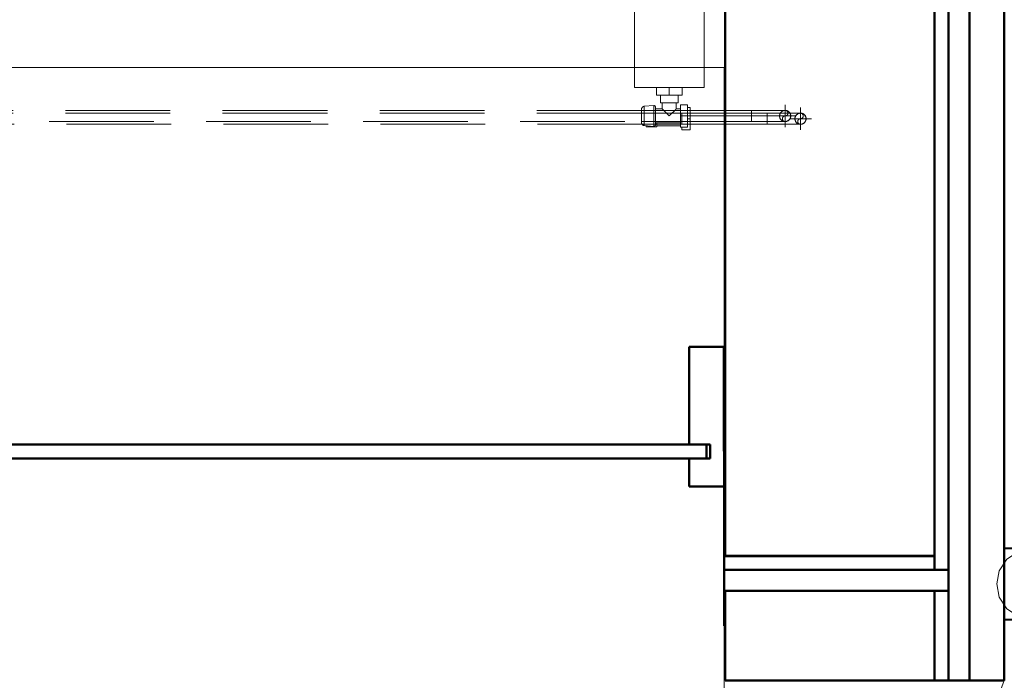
# Model space of a CAD drawing. Header units: millimetres. Extents: x 25873 to 52219, y 4748 to 39565.
# Tile 80 of 133: x 39292 to 40703, y 28638 to 29585. Entities that reach past the tile are written whole.
import ezdxf

# ---------------------------------------------------------------- set-up
doc = ezdxf.new("R2010")
doc.units = ezdxf.units.MM
for name, pattern in [('ADSK_Осевая', [700, 500, -100, 0, -100]), ('ADSK_Скрыто', [300, 150, -150]), ('ADSK_Штриховая_ш3 п1_5', [225, 150, -75])]:
    doc.linetypes.add(name, pattern=pattern)
for name, color, linetype, lineweight in [('A-DETL-____-HDLN', 90, 'ADSK_Скрыто', 9), ('A-DETL-____-MBND', 5, 'ADSK_Штриховая_ш3 п1_5', 20), ('A-GENM-____-MCUT', 13, 'Continuous', 50), ('A-GENM-____-OTLN', 13, 'Continuous', 20), ('A-PART-____-MCUT', 2, 'Continuous', 50), ('A-PART-____-OTLN', 2, 'Continuous', 20), ('A-WALL-____-MCUT', 113, 'Continuous', 50), ('A-WALL-____-OTLN', 113, 'Continuous', 20), ('L-SITE-____-OTLN', 91, 'Continuous', 20), ('M-EQPM-____-OTLN', 50, 'Continuous', 20), ('P-PIPE-____-CNTR', 3, 'ADSK_Осевая', 20), ('P-PIPE-____-OTLN', 3, 'Continuous', 20), ('Q-SPCQ-____-MCUT', 91, 'Continuous', 9), ('Q-SPCQ-____-OTLN', 91, 'Continuous', 20)]:
    doc.layers.add(name, color=color, linetype=linetype, lineweight=lineweight)

# ---------------------------------------------------------------- blocks, each defined once
blk = doc.blocks.new('Family - Site-608699-В_Этаж 01_Отопление')
at = {"layer": 'L-SITE-____-OTLN', "color": 9}
blk.add_line((40476.6, 28021), (40703.2, 28637.6), dxfattribs=at)
blk = doc.blocks.new('Прямая форма - Masonry Block - Structural-608966-В_Этаж 01_Отопление')
at = {"layer": 'A-WALL-____-MCUT', "color": 253}
for p, q in [((4851.8, -100), (3530, -100)), ((4851.8, -400), (4851.8, -100)), ((4901.8, -100), (4901.8, -400)), ((5030, -100), (4901.8, -100)), ((5030, -400), (5030, -100)), ((3530, -400), (4851.8, -400)), ((4901.8, -400), (5030, -400))]:
    blk.add_line(p, q, dxfattribs=at)
blk = doc.blocks.new('Прямая форма - Gypsum Plasterboard - Waterproof-608967-В_Этаж 01_Отопление')
at = {"layer": 'A-WALL-____-MCUT', "color": 253}
for p, q in [((5030, 0), (1000, 0)), ((5030, -50), (5030, 0)), ((1000, -50), (5030, -50))]:
    blk.add_line(p, q, dxfattribs=at)
blk = doc.blocks.new('Прямая форма - Concrete - Structural-608968-В_Этаж 01_Отопление')
at = {"layer": 'A-WALL-____-MCUT', "color": 253}
for p, q in [((4871.8, -80), (1000, -80)), ((4871.8, -100), (4871.8, -80)), ((4901.8, -80), (4901.8, -100)), ((5030, -80), (4901.8, -80)), ((5030, -100), (5030, -80)), ((1000, -100), (4871.8, -100)), ((4901.8, -100), (5030, -100))]:
    blk.add_line(p, q, dxfattribs=at)
blk = doc.blocks.new('Прямая форма - Insulation - Thermal Break-608969-В_Этаж 01_Отопление')
at = {"layer": 'A-WALL-____-MCUT', "color": 253}
for p, q in [((5030, -50), (1000, -50)), ((5030, -80), (5030, -50)), ((1000, -80), (5030, -80))]:
    blk.add_line(p, q, dxfattribs=at)
blk = doc.blocks.new('Прямая форма - SW - 007-608970-В_Этаж 01_Отопление')
for name in ['Прямая форма - Gypsum Plasterboard - Waterproof-608967-В_Этаж 01_Отопление', 'Прямая форма - Insulation - Thermal Break-608969-В_Этаж 01_Отопление', 'Прямая форма - Concrete - Structural-608968-В_Этаж 01_Отопление', 'Прямая форма - Masonry Block - Structural-608966-В_Этаж 01_Отопление']:
    blk.add_blockref(name, (0, 0))
blk = doc.blocks.new('Family - Masonry Block - Structural-608972-В_Этаж 01_Отопление')
at = {"layer": 'A-PART-____-MCUT', "color": 253}
for p, q in [((4851.8, -100), (3530, -100)), ((4851.8, -400), (4851.8, -100)), ((4901.8, -100), (4901.8, -400)), ((5030, -100), (4901.8, -100)), ((5030, -400), (5030, -100)), ((3530, -400), (4851.8, -400)), ((4901.8, -400), (5030, -400))]:
    blk.add_line(p, q, dxfattribs=at)
blk = doc.blocks.new('Family - Gypsum Plasterboard - Waterproof-608974-В_Этаж 01_Отопление')
at = {"layer": 'A-PART-____-MCUT', "color": 253}
for p, q in [((5030, 0), (1000, 0)), ((5030, -50), (5030, 0)), ((1000, -50), (5030, -50))]:
    blk.add_line(p, q, dxfattribs=at)
blk = doc.blocks.new('Family - Concrete - Structural-608976-В_Этаж 01_Отопление')
at = {"layer": 'A-PART-____-MCUT', "color": 253}
for p, q in [((4871.8, -80), (1000, -80)), ((4871.8, -100), (4871.8, -80)), ((4901.8, -80), (4901.8, -100)), ((5030, -80), (4901.8, -80)), ((5030, -100), (5030, -80)), ((1000, -100), (4871.8, -100)), ((4901.8, -100), (5030, -100))]:
    blk.add_line(p, q, dxfattribs=at)
blk = doc.blocks.new('Family - Insulation - Thermal Break-608978-В_Этаж 01_Отопление')
at = {"layer": 'A-PART-____-MCUT', "color": 253}
for p, q in [((5030, -50), (1000, -50)), ((5030, -80), (5030, -50)), ((1000, -80), (5030, -80))]:
    blk.add_line(p, q, dxfattribs=at)
blk = doc.blocks.new('Прямая форма - V line-609357-В_Этаж 01_Отопление')
at = {"layer": 'A-WALL-____-MCUT', "color": 253}
for p, q in [((2092.5, 10), (482.5, 10)), ((2092.5, -10), (2092.5, 10)), ((482.5, -10), (2092.5, -10))]:
    blk.add_line(p, q, dxfattribs=at)
blk = doc.blocks.new('Прямая форма - Iron-609358-В_Этаж 01_Отопление')
blk.add_blockref('Прямая форма - V line-609357-В_Этаж 01_Отопление', (0, 0))
blk = doc.blocks.new('Прямая форма - V line-609381-В_Этаж 01_Отопление')
at = {"layer": 'A-WALL-____-MCUT', "color": 253}
for p, q in [((2112.5, 150), (2062.5, 150)), ((2062.5, 150), (2062.5, 10)), ((2112.5, -50), (2112.5, 150)), ((2062.5, 10), (2087.5, 10)), ((2087.5, 10), (2087.5, -10)), ((2087.5, -10), (2062.5, -10)), ((2062.5, -10), (2062.5, -50)), ((2062.5, -50), (2112.5, -50))]:
    blk.add_line(p, q, dxfattribs=at)
blk = doc.blocks.new('Прямая форма - Iron-609382-В_Этаж 01_Отопление')
blk.add_blockref('Прямая форма - V line-609381-В_Этаж 01_Отопление', (0, 0))
blk = doc.blocks.new('Прямая форма - CW-002-609395-В_Этаж 01_Отопление')
for name in ['Прямая форма - Iron-609382-В_Этаж 01_Отопление', 'Прямая форма - Iron-609358-В_Этаж 01_Отопление']:
    blk.add_blockref(name, (0, 0))
blk = doc.blocks.new('Family - V line-609397-В_Этаж 01_Отопление')
at = {"layer": 'A-PART-____-MCUT', "color": 253}
for p, q in [((2092.5, 10), (482.5, 10)), ((2092.5, -10), (2092.5, 10)), ((482.5, -10), (2092.5, -10))]:
    blk.add_line(p, q, dxfattribs=at)
blk = doc.blocks.new('Family - Iron-609398-В_Этаж 01_Отопление')
blk.add_blockref('Family - V line-609397-В_Этаж 01_Отопление', (0, 0))
blk = doc.blocks.new('Family - V line-609434-В_Этаж 01_Отопление')
at = {"layer": 'A-PART-____-MCUT', "color": 253}
for p, q in [((2112.5, 150), (2062.5, 150)), ((2062.5, 150), (2062.5, 10)), ((2112.5, -50), (2112.5, 150)), ((2062.5, 10), (2087.5, 10)), ((2087.5, 10), (2087.5, -10)), ((2087.5, -10), (2062.5, -10)), ((2062.5, -10), (2062.5, -50)), ((2062.5, -50), (2112.5, -50))]:
    blk.add_line(p, q, dxfattribs=at)
blk = doc.blocks.new('Family - Iron-609435-В_Этаж 01_Отопление')
blk.add_blockref('Family - V line-609434-В_Этаж 01_Отопление', (0, 0))
blk = doc.blocks.new('Прямая форма - Gypsum Plasterboard - Waterproof-609463-В_Этаж 01_Отопление')
at = {"layer": 'A-WALL-____-MCUT', "color": 253}
for p, q in [((401.6, 0), (400, 0)), ((401.6, -50), (401.6, 0)), ((400, 0), (400, -50)), ((400, -50), (401.6, -50))]:
    blk.add_line(p, q, dxfattribs=at)
blk = doc.blocks.new('Прямая форма - Masonry Block - Structural-609464-В_Этаж 01_Отопление')
at = {"layer": 'A-WALL-____-MCUT', "color": 253}
for p, q in [((400, -100), (400, -400)), ((401.6, -100), (400, -100)), ((401.6, -400), (401.6, -100)), ((400, -400), (401.6, -400))]:
    blk.add_line(p, q, dxfattribs=at)
blk = doc.blocks.new('Прямая форма - Insulation - Thermal Break-609465-В_Этаж 01_Отопление')
at = {"layer": 'A-WALL-____-MCUT', "color": 253}
for p, q in [((80, -50), (80, -80)), ((401.6, -50), (80, -50)), ((401.6, -80), (401.6, -50)), ((80, -80), (401.6, -80))]:
    blk.add_line(p, q, dxfattribs=at)
blk = doc.blocks.new('Прямая форма - Concrete - Structural-609466-В_Этаж 01_Отопление')
at = {"layer": 'A-WALL-____-MCUT', "color": 253}
for p, q in [((401.6, -80), (100, -80)), ((100, -80), (100, -100)), ((401.6, -100), (401.6, -80)), ((100, -100), (401.6, -100))]:
    blk.add_line(p, q, dxfattribs=at)
blk = doc.blocks.new('Прямая форма - SW - 008-609467-В_Этаж 01_Отопление')
for name in ['Прямая форма - Gypsum Plasterboard - Waterproof-609463-В_Этаж 01_Отопление', 'Прямая форма - Insulation - Thermal Break-609465-В_Этаж 01_Отопление', 'Прямая форма - Concrete - Structural-609466-В_Этаж 01_Отопление', 'Прямая форма - Masonry Block - Structural-609464-В_Этаж 01_Отопление']:
    blk.add_blockref(name, (0, 0))
blk = doc.blocks.new('Family - Gypsum Plasterboard - Waterproof-609469-В_Этаж 01_Отопление')
at = {"layer": 'A-PART-____-MCUT', "color": 253}
for p, q in [((401.6, 0), (400, 0)), ((401.6, -50), (401.6, 0)), ((400, 0), (400, -50)), ((400, -50), (401.6, -50))]:
    blk.add_line(p, q, dxfattribs=at)
blk = doc.blocks.new('Family - Masonry Block - Structural-609471-В_Этаж 01_Отопление')
at = {"layer": 'A-PART-____-MCUT', "color": 253}
for p, q in [((400, -100), (400, -400)), ((401.6, -100), (400, -100)), ((401.6, -400), (401.6, -100)), ((400, -400), (401.6, -400))]:
    blk.add_line(p, q, dxfattribs=at)
blk = doc.blocks.new('Family - Insulation - Thermal Break-609473-В_Этаж 01_Отопление')
at = {"layer": 'A-PART-____-MCUT', "color": 253}
for p, q in [((80, -50), (80, -80)), ((401.6, -50), (80, -50)), ((401.6, -80), (401.6, -50)), ((80, -80), (401.6, -80))]:
    blk.add_line(p, q, dxfattribs=at)
blk = doc.blocks.new('Family - OP - 004-609475-В_Этаж 01_Отопление')
at = {"layer": 'A-GENM-____-MCUT', "lineweight": 9}
for p, q in [((40301.6, 29516.1), (37676.5, 29516.1)), ((40301.7, 28315.4), (40301.6, 29516.1))]:
    blk.add_line(p, q, dxfattribs=at)
blk = doc.blocks.new('Family - Concrete - Structural-609477-В_Этаж 01_Отопление')
at = {"layer": 'A-PART-____-MCUT', "color": 253}
for p, q in [((401.6, -80), (100, -80)), ((100, -80), (100, -100)), ((401.6, -100), (401.6, -80)), ((100, -100), (401.6, -100))]:
    blk.add_line(p, q, dxfattribs=at)
blk = doc.blocks.new('Прямая форма - V line-613405-В_Этаж 01_Отопление')
at = {"layer": 'Q-SPCQ-____-MCUT', "color": 53}
for p, q in [((-19.1, 46.2), (-35.4, 35.4)), ((0, 50), (-19.1, 46.2)), ((19.1, 46.2), (0, 50)), ((35.4, 35.4), (19.1, 46.2)), ((-35.4, 35.4), (-46.2, 19.1)), ((46.2, 19.1), (35.4, 35.4)), ((-46.2, 19.1), (-50, 0)), ((50, 0), (46.2, 19.1)), ((-50, 0), (-46.2, -19.1)), ((46.2, -19.1), (50, 0)), ((-46.2, -19.1), (-35.4, -35.4)), ((35.4, -35.4), (46.2, -19.1)), ((-35.4, -35.4), (-19.1, -46.2)), ((19.1, -46.2), (35.4, -35.4)), ((-19.1, -46.2), (0, -50)), ((0, -50), (19.1, -46.2))]:
    blk.add_line(p, q, dxfattribs=at)
at = {"layer": 'Q-SPCQ-____-OTLN', "color": 9}
for p, q in [((-52, -0.1), (-52, 39)), ((-50.2, -0.1), (-50.2, 39)), ((50.2, 39), (50.2, -0.1)), ((52, -0.1), (52, 39)), ((-50, -1.1), (-50, 0)), ((50, 0), (50, -1.1)), ((-52, -0.1), (-48, -20)), ((-46.4, -19.3), (-50.2, -0.1)), ((-50, -48.8), (-50, -10.2)), ((50.2, -0.1), (46.4, -19.3)), ((48, -20), (52, -0.1)), ((50, -10.2), (50, -55.2)), ((-48, -20), (-36.8, -36.9)), ((-35.5, -35.6), (-46.4, -19.3)), ((-46.2, -76.2), (-46.2, -22.8)), ((46.4, -19.3), (35.5, -35.6)), ((36.8, -36.9), (48, -20)), ((46.2, -82), (46.2, -22.8)), ((-36.8, -36.9), (-19.9, -48.1)), ((-19.2, -46.5), (-35.5, -35.6)), ((-35.4, -99.8), (-35.4, -37.8)), ((35.5, -35.6), (19.2, -46.5)), ((19.9, -48.1), (36.8, -36.9)), ((35.4, -104.3), (35.4, -37.8)), ((-19.9, -48.1), (0, -52.1)), ((0, -50.3), (-19.2, -46.5)), ((-19.1, -116.2), (-19.1, -48.2)), ((19.2, -46.5), (0, -50.3)), ((0, -52.1), (19.9, -48.1)), ((0, -122.8), (0, -52.1)), ((19.1, -118.7), (19.1, -48.3))]:
    blk.add_line(p, q, dxfattribs=at)
blk = doc.blocks.new('Прямая форма - FU - 047-613406-В_Этаж 01_Отопление')
blk.add_blockref('Прямая форма - V line-613405-В_Этаж 01_Отопление', (0, 0))
blk = doc.blocks.new('V line_ifc_RVT-1-В_Этаж 01_Отопление')
at = {"layer": 'A-GENM-____-OTLN', "color": 9, "lineweight": 20}
blk.add_blockref('Family - OP - 004-609475-В_Этаж 01_Отопление', (0, 0), dxfattribs=at)
at = {"layer": 'A-PART-____-OTLN', "color": 9, "lineweight": 20}
for name, p, rotation in [('Family - Masonry Block - Structural-608972-В_Этаж 01_Отопление', (40703.2, 33667.6), 270), ('Family - Concrete - Structural-608976-В_Этаж 01_Отопление', (40703.2, 33667.6), 270), ('Family - Insulation - Thermal Break-608978-В_Этаж 01_Отопление', (40703.2, 33667.6), 270), ('Family - Gypsum Plasterboard - Waterproof-608974-В_Этаж 01_Отопление', (40703.2, 33667.6), 270), ('Family - Masonry Block - Structural-609471-В_Этаж 01_Отопление', (40703.2, 28715.9), 180.0044300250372), ('Family - Concrete - Structural-609477-В_Этаж 01_Отопление', (40703.2, 28715.9), 180.0044300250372), ('Family - Insulation - Thermal Break-609473-В_Этаж 01_Отопление', (40703.2, 28715.9), 180.0044300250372), ('Family - Gypsum Plasterboard - Waterproof-609469-В_Этаж 01_Отопление', (40703.2, 28715.9), 180.0044300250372)]:
    blk.add_blockref(name, p, dxfattribs=dict(at, rotation=rotation))
for name in ['Family - Iron-609435-В_Этаж 01_Отопление', 'Family - Iron-609398-В_Этаж 01_Отопление']:
    blk.add_blockref(name, (38189.1, 28965.6), dxfattribs=at)
at = {"layer": 'A-WALL-____-OTLN', "color": 9, "lineweight": 20}
for name, p, rotation in [('Прямая форма - SW - 007-608970-В_Этаж 01_Отопление', (40703.2, 33667.6), 270), ('Прямая форма - SW - 008-609467-В_Этаж 01_Отопление', (40703.2, 28715.9), 180.0044300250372)]:
    blk.add_blockref(name, p, dxfattribs=dict(at, rotation=rotation))
blk.add_blockref('Прямая форма - CW-002-609395-В_Этаж 01_Отопление', (38189.1, 28965.6), dxfattribs=at)
at = {"layer": 'L-SITE-____-OTLN', "color": 9, "lineweight": 20}
blk.add_blockref('Family - Site-608699-В_Этаж 01_Отопление', (0, 0), dxfattribs=at)
at = {"layer": 'Q-SPCQ-____-OTLN', "color": 9, "lineweight": 20, "rotation": 90}
blk.add_blockref('Прямая форма - FU - 047-613406-В_Этаж 01_Отопление', (40742.3, 28775.7), dxfattribs=at)
blk = doc.blocks.new('ADSK_Радиатор универсальный_Боковое подключение_Клапаны - Радиатор 600х1000-V102-В_Этаж 01_Отопление')
at = {"layer": 'A-DETL-____-HDLN'}
for p, q in [((-545, -50), (-548.9, -50)), ((-545, -46), (-545, -50)), ((-533.1, -50), (-545, -50))]:
    blk.add_line(p, q, dxfattribs=at)
at = {"layer": 'A-DETL-____-HDLN', "flags": 128}
for points in [[(-550, 20), (-550, 20), (-550, 20), (-549.9, 20), (-549.9, 20), (-549.8, 20), (-549.7, 20)], [(-549.7, 20), (-549.8, 20), (-549.9, 20), (-549.9, 20), (-550, 20), (-550, 20), (-550, 20), (-550, 20)], [(-532, 20), (-532, 20), (-532, 20), (-532.1, 20), (-532.1, 20), (-532.2, 20), (-532.3, 20)], [(-532.2, 20), (-532.1, 20), (-532.1, 20), (-532, 20), (-532, 20), (-532, 20), (-532, 20)], [(-553.8, 0), (-553.9, 0), (-553.9, 0), (-554, 0), (-554, 0), (-554, 0)], [(-554, 0), (-554, 0), (-554, 0), (-553.9, 0), (-553.8, 0), (-553.7, 0)], [(-528, 0), (-528, 0), (-528, 0), (-528.1, 0), (-528.2, 0)], [(-528.2, 0), (-528.1, 0), (-528.1, 0), (-528, 0), (-528, 0), (-528, 0)]]:
    blk.add_lwpolyline(points, dxfattribs=at)
at = {"layer": 'M-EQPM-____-OTLN'}
for p, q in [((500, 30), (-500, 30)), ((-500, 30), (-500, -70)), ((-500, 30), (-500, -70)), ((500, 30), (-500, 30)), ((-554.9, 15.8), (-556, 2.3)), ((-527.1, 15.8), (-554.9, 15.8)), ((-526, 2.3), (-527.1, 15.8)), ((-556.5, 13), (-556.5, -2)), ((-555.2, 13), (-556.5, 13)), ((-526, 2.3), (-556, 2.3)), ((-551, 0), (-551, -36)), ((-531, -10), (-531, 0)), ((-556.5, -2), (-551, -2)), ((-555, -2), (-555, -36)), ((-531, 0), (-551, 0)), ((-522, -10), (-531, -10)), ((-511, -7.5), (-522, -7.5)), ((-522, -7.5), (-522, -32.5)), ((-511, -20), (-511, -1.5)), ((-511, -1.5), (-500, -1.5)), ((-511, -38.5), (-511, -20)), ((-511, -20), (-500, -20)), ((-561, -38), (-557, -38)), ((-561, -50), (-561, -38)), ((-557, -36), (-541, -36)), ((-557, -46), (-557, -36)), ((-541, -36), (-525, -36)), ((-541, -36), (-541, -46)), ((-531, -36), (-531, -30)), ((-531, -30), (-522, -30)), ((-525, -46), (-525, -36)), ((-522, -32.5), (-511, -32.5)), ((-511, -38.5), (-500, -38.5)), ((-549, -50), (-561, -50)), ((-541, -46), (-557, -46)), ((-525, -46), (-541, -46)), ((-529, -50), (-533, -50)), ((-529, -50), (-529, -46)), ((-500, -70), (500, -70)), ((-500, -70), (500, -70))]:
    blk.add_line(p, q, dxfattribs=at)
at = {"layer": 'M-EQPM-____-OTLN', "flags": 128}
for points in [[(-554.9, 15.8), (-554.9, 16), (-554.8, 16.2), (-554.8, 16.4), (-554.7, 16.6), (-554.7, 16.8), (-554.6, 17), (-554.5, 17.2), (-554.4, 17.4), (-554.3, 17.5), (-554.2, 17.7), (-554.1, 17.9), (-554, 18), (-553.9, 18.2), (-553.7, 18.3), (-553.6, 18.5), (-553.4, 18.6), (-553.3, 18.8), (-553.1, 18.9), (-553, 19), (-552.8, 19.1), (-552.7, 19.2), (-552.5, 19.3), (-552.3, 19.4), (-552.1, 19.5), (-551.9, 19.6), (-551.8, 19.7), (-551.6, 19.7), (-551.4, 19.8), (-551.2, 19.9), (-551, 19.9), (-550.8, 19.9), (-550.6, 20), (-550.4, 20), (-550.2, 20), (-550, 20)], [(-550, 20), (-550, 20), (-550, 20), (-549.9, 20), (-549.9, 20), (-549.8, 20), (-549.7, 20), (-549.6, 20), (-549.5, 20), (-549.4, 20), (-549.3, 20), (-549.1, 20), (-549, 20), (-548.8, 20), (-548.6, 20), (-548.4, 20), (-548.2, 20), (-548, 20), (-547.8, 20), (-547.5, 20), (-547.3, 20), (-547, 20), (-546.7, 20), (-546.5, 20), (-546.2, 20)], [(-532, 20), (-532, 20), (-532, 20), (-532.1, 20), (-532.1, 20), (-532.2, 20), (-532.3, 20), (-532.4, 20), (-532.5, 20), (-532.6, 20), (-532.7, 20), (-532.9, 20), (-533, 20), (-533.2, 20), (-533.4, 20), (-533.6, 20), (-533.8, 20), (-534, 20), (-534.2, 20), (-534.5, 20), (-534.7, 20), (-535, 20), (-535.3, 20), (-535.5, 20), (-535.8, 20), (-536.1, 20), (-536.4, 20), (-536.8, 20), (-537.1, 20), (-537.4, 20), (-537.7, 20), (-538.1, 20), (-538.4, 20), (-538.8, 20), (-539.1, 20), (-539.5, 20), (-539.8, 20), (-540.2, 20), (-540.5, 20), (-540.9, 20), (-541.3, 20), (-541.6, 20), (-542, 20), (-542.3, 20), (-542.7, 20), (-543, 20), (-543.4, 20), (-543.7, 20), (-544.1, 20), (-544.4, 20), (-544.7, 20), (-545.1, 20), (-545.4, 20), (-545.7, 20), (-546, 20), (-546.3, 20), (-546.6, 20), (-546.9, 20), (-547.1, 20), (-547.4, 20), (-547.6, 20), (-547.9, 20), (-548.1, 20), (-548.3, 20), (-548.5, 20), (-548.7, 20), (-548.9, 20), (-549.1, 20), (-549.2, 20), (-549.4, 20), (-549.5, 20), (-549.6, 20), (-549.7, 20), (-549.8, 20), (-549.9, 20), (-549.9, 20), (-550, 20), (-550, 20), (-550, 20), (-550, 20)], [(-535.7, 20), (-535.4, 20), (-535.1, 20), (-534.9, 20), (-534.6, 20), (-534.4, 20), (-534.1, 20), (-533.9, 20), (-533.7, 20), (-533.5, 20), (-533.3, 20), (-533.1, 20), (-532.9, 20), (-532.8, 20), (-532.6, 20), (-532.5, 20), (-532.4, 20), (-532.3, 20), (-532.2, 20), (-532.1, 20), (-532.1, 20), (-532, 20), (-532, 20), (-532, 20), (-532, 20)], [(-532, 20), (-531.8, 20), (-531.6, 20), (-531.4, 20), (-531.2, 19.9), (-531, 19.9), (-530.8, 19.9), (-530.6, 19.8), (-530.4, 19.7), (-530.2, 19.7), (-530.1, 19.6), (-529.9, 19.5), (-529.7, 19.4), (-529.5, 19.3), (-529.3, 19.2), (-529.2, 19.1), (-529, 19), (-528.9, 18.9), (-528.7, 18.8), (-528.6, 18.6), (-528.4, 18.5), (-528.3, 18.3), (-528.1, 18.2), (-528, 18), (-527.9, 17.9), (-527.8, 17.7), (-527.7, 17.5), (-527.6, 17.4), (-527.5, 17.2), (-527.4, 17), (-527.3, 16.8), (-527.3, 16.6), (-527.2, 16.4), (-527.2, 16.2), (-527.1, 16), (-527.1, 15.8)], [(-554, 0), (-554.1, 0), (-554.2, 0), (-554.2, 0), (-554.3, 0), (-554.4, 0), (-554.5, 0.1), (-554.6, 0.1), (-554.6, 0.1), (-554.7, 0.1), (-554.8, 0.2), (-554.9, 0.2), (-554.9, 0.2), (-555, 0.3), (-555.1, 0.3), (-555.1, 0.3), (-555.2, 0.4), (-555.3, 0.4), (-555.3, 0.5), (-555.4, 0.6), (-555.4, 0.6), (-555.5, 0.7), (-555.5, 0.7), (-555.6, 0.8), (-555.6, 0.9), (-555.7, 0.9), (-555.7, 1), (-555.8, 1.1), (-555.8, 1.1), (-555.8, 1.2), (-555.9, 1.3), (-555.9, 1.4), (-555.9, 1.4), (-555.9, 1.5), (-556, 1.6), (-556, 1.7), (-556, 1.7), (-556, 1.8), (-556, 1.9), (-556, 2), (-556, 2.1), (-556, 2.1), (-556, 2.2), (-556, 2.3), (-556, 2.3)], [(-550.6, 0), (-550.9, 0), (-551.3, 0), (-551.6, 0), (-551.9, 0), (-552.1, 0), (-552.4, 0), (-552.6, 0), (-552.9, 0), (-553.1, 0), (-553.2, 0), (-553.4, 0), (-553.6, 0), (-553.7, 0), (-553.8, 0), (-553.9, 0), (-553.9, 0), (-554, 0), (-554, 0), (-554, 0)], [(-554, 0), (-554, 0), (-554, 0), (-553.9, 0), (-553.8, 0), (-553.7, 0), (-553.6, 0), (-553.5, 0), (-553.3, 0), (-553.2, 0), (-553, 0), (-552.8, 0), (-552.5, 0), (-552.3, 0), (-552, 0), (-551.7, 0), (-551.4, 0), (-551.1, 0), (-550.8, 0), (-550.4, 0), (-550.1, 0), (-549.7, 0), (-549.3, 0), (-548.9, 0), (-548.5, 0), (-548, 0), (-547.6, 0), (-547.1, 0), (-546.7, 0), (-546.2, 0), (-545.7, 0), (-545.2, 0), (-544.7, 0), (-544.2, 0), (-543.7, 0), (-543.2, 0), (-542.7, 0), (-542.2, 0), (-541.7, 0), (-541.1, 0), (-540.6, 0), (-540.1, 0), (-539.6, 0), (-539.1, 0), (-538.6, 0), (-538, 0), (-537.5, 0), (-537, 0), (-536.6, 0), (-536.1, 0), (-535.6, 0), (-535.1, 0), (-534.7, 0), (-534.2, 0), (-533.8, 0), (-533.3, 0), (-532.9, 0), (-532.5, 0), (-532.1, 0), (-531.8, 0), (-531.4, 0), (-531.1, 0), (-530.7, 0), (-530.4, 0), (-530.1, 0), (-529.9, 0), (-529.6, 0), (-529.4, 0), (-529.1, 0), (-528.9, 0), (-528.8, 0), (-528.6, 0), (-528.4, 0), (-528.3, 0), (-528.2, 0), (-528.1, 0), (-528.1, 0), (-528, 0), (-528, 0), (-528, 0)], [(-528, 0), (-528, 0), (-528, 0), (-528.1, 0), (-528.2, 0), (-528.3, 0), (-528.4, 0), (-528.5, 0), (-528.7, 0), (-528.8, 0), (-529, 0), (-529.2, 0), (-529.5, 0), (-529.7, 0), (-530, 0), (-530.3, 0), (-530.6, 0), (-530.9, 0), (-531.2, 0)], [(-526, 2.3), (-526, 2.3), (-526, 2.2), (-526, 2.1), (-526, 2), (-526, 1.9), (-526, 1.9), (-526, 1.8), (-526, 1.7), (-526, 1.6), (-526.1, 1.5), (-526.1, 1.5), (-526.1, 1.4), (-526.1, 1.3), (-526.1, 1.2), (-526.2, 1.2), (-526.2, 1.1), (-526.3, 1), (-526.3, 1), (-526.3, 0.9), (-526.4, 0.8), (-526.4, 0.8), (-526.5, 0.7), (-526.5, 0.6), (-526.6, 0.6), (-526.6, 0.5), (-526.7, 0.5), (-526.8, 0.4), (-526.8, 0.4), (-526.9, 0.3), (-527, 0.3), (-527, 0.2), (-527.1, 0.2), (-527.2, 0.2), (-527.3, 0.1), (-527.3, 0.1), (-527.4, 0.1), (-527.5, 0.1), (-527.6, 0), (-527.6, 0), (-527.7, 0), (-527.8, 0), (-527.9, 0), (-528, 0), (-528, 0)]]:
    blk.add_lwpolyline(points, dxfattribs=at)
at = {"layer": 'M-EQPM-____-OTLN'}
for points, knots in [([(-541, -20), (-540.4, -19.4), (-539.1, -18.1), (-537.5, -16.5), (-536.4, -15.4), (-535.8, -14.8), (-535.4, -14.4), (-535, -14), (-534.5, -13.5), (-534.1, -13.1), (-533.7, -12.7), (-533.4, -12.4), (-533, -12), (-532.7, -11.7), (-532.3, -11.3), (-532, -11.1), (-531.8, -10.8), (-531.6, -10.5), (-531.4, -10.4), (-531.2, -10.2), (-531, -10.1), (-531, -10), (-531, -10)], [0, 0, 0, 0, 0.142857, 0.285714, 0.357143, 0.392857, 0.428571, 0.464286, 0.5, 0.535714, 0.571429, 0.607143, 0.642857, 0.678571, 0.714286, 0.75, 0.785714, 0.821429, 0.857143, 0.892857, 0.928571, 1, 1, 1, 1]), ([(-531, -30), (-531, -30), (-531, -29.9), (-531.2, -29.8), (-531.4, -29.6), (-531.6, -29.5), (-531.8, -29.2), (-532, -28.9), (-532.3, -28.7), (-532.7, -28.3), (-533, -28), (-533.4, -27.6), (-533.7, -27.3), (-534.1, -26.9), (-534.7, -26.3), (-535.2, -25.8), (-535.8, -25.2), (-536.4, -24.6), (-537.5, -23.5), (-539.1, -21.9), (-540.4, -20.6), (-541, -20)], [0, 0, 0, 0, 0.071429, 0.107143, 0.142857, 0.178571, 0.214286, 0.25, 0.285714, 0.321429, 0.357143, 0.392857, 0.428571, 0.464286, 0.5, 0.571429, 0.607143, 0.642857, 0.714286, 0.857143, 1, 1, 1, 1])]:
    blk.add_open_spline(points, degree=3, knots=knots, dxfattribs=at)
blk = doc.blocks.new('ADSK_СШПЭ Аксиальный_Поворот с фиксатором - Поворот трубы-V103-В_Этаж 01_Отопление')
at = {"layer": 'A-DETL-____-HDLN', "color": 1}
blk.add_line((40389.2, 29438.6), (40389.2, 29438.6), dxfattribs=at)
at = {"layer": 'P-PIPE-____-OTLN', "color": 10}
for p, q in [((40341.2, 29454.6), (40341.2, 29453.5)), ((40341.2, 29453.5), (40341.2, 29452.2)), ((40341.2, 29452.2), (40341.2, 29450.6)), ((40341.2, 29450.6), (40341.2, 29448.7)), ((40341.2, 29448.7), (40341.2, 29446.6)), ((40341.2, 29446.6), (40341.2, 29444.5)), ((40341.2, 29444.5), (40341.2, 29442.6)), ((40341.2, 29442.6), (40341.2, 29440.9)), ((40341.2, 29440.9), (40341.2, 29439.7)), ((40341.2, 29439.7), (40341.2, 29438.9)), ((40341.2, 29438.9), (40341.2, 29438.6))]:
    blk.add_line(p, q, dxfattribs=at)
at = {"layer": 'P-PIPE-____-OTLN', "color": 10, "flags": 128}
for points in [[(40389.2, 29454.6), (40389.2, 29454.6), (40389.1, 29454.6), (40388.9, 29454.6), (40388.6, 29454.6), (40388.3, 29454.6), (40387.9, 29454.6), (40387.4, 29454.6), (40386.8, 29454.6), (40386.2, 29454.6), (40385.5, 29454.6), (40384.7, 29454.6), (40383.8, 29454.6), (40382.9, 29454.6), (40381.9, 29454.6), (40380.9, 29454.6), (40379.7, 29454.6), (40378.6, 29454.6), (40377.3, 29454.6), (40376, 29454.6), (40374.7, 29454.6), (40373.3, 29454.6), (40371.8, 29454.6), (40370.3, 29454.6), (40368.8, 29454.6), (40367.2, 29454.6), (40365.5, 29454.6), (40363.9, 29454.6), (40362.2, 29454.6), (40360.4, 29454.6), (40358.6, 29454.6), (40356.8, 29454.6), (40355, 29454.6), (40353.2, 29454.6), (40351.3, 29454.6), (40349.4, 29454.6), (40347.5, 29454.6), (40345.6, 29454.6), (40343.7, 29454.6), (40341.8, 29454.6), (40341.2, 29454.6)], [(40341.2, 29438.6), (40343.2, 29438.6), (40345.1, 29438.6), (40347, 29438.6), (40348.9, 29438.6), (40350.8, 29438.6), (40352.7, 29438.6), (40354.5, 29438.6), (40356.3, 29438.6), (40358.2, 29438.6), (40359.9, 29438.6), (40361.7, 29438.6), (40363.4, 29438.6), (40365.1, 29438.6), (40366.7, 29438.6), (40368.3, 29438.6), (40369.9, 29438.6), (40371.4, 29438.6), (40372.9, 29438.6), (40374.3, 29438.6), (40375.7, 29438.6), (40377, 29438.6), (40378.2, 29438.6), (40379.4, 29438.6), (40380.6, 29438.6), (40381.6, 29438.6), (40382.6, 29438.6), (40383.6, 29438.6), (40384.4, 29438.6), (40385.2, 29438.6), (40386, 29438.6), (40386.6, 29438.6), (40387.2, 29438.6), (40387.7, 29438.6), (40388.2, 29438.6), (40388.5, 29438.6), (40388.8, 29438.6), (40389, 29438.6), (40389.2, 29438.6), (40389.2, 29438.6), (40389.2, 29438.6)]]:
    blk.add_lwpolyline(points, dxfattribs=at)
at = {"layer": 'P-PIPE-____-OTLN', "color": 10}
for start, end in [(48.2719, 90), (0, 45), (315, 0), (270, 311.7281)]:
    blk.add_arc((40389.2, 29446.6), 8, start, end, dxfattribs=at)
blk = doc.blocks.new('ADSK_СШПЭ Аксиальный_Поворот с фиксатором - Поворот трубы-V40-В_Этаж 01_Отопление')
at = {"layer": 'A-DETL-____-HDLN', "color": 170}
for p, q in [((40363.2, 29450.6), (40363.2, 29442.6)), ((40363.2, 29442.6), (40363.2, 29438.6)), ((40411.2, 29434.6), (40411.2, 29434.6))]:
    blk.add_line(p, q, dxfattribs=at)
at = {"layer": 'A-DETL-____-HDLN', "color": 170, "flags": 128}
blk.add_lwpolyline([(40396.7, 29450.6), (40395.3, 29450.6), (40393.8, 29450.6), (40392.3, 29450.6), (40390.8, 29450.6), (40389.2, 29450.6), (40387.5, 29450.6), (40385.9, 29450.6), (40384.2, 29450.6), (40382.4, 29450.6), (40380.6, 29450.6), (40378.8, 29450.6), (40377, 29450.6), (40375.2, 29450.6), (40373.3, 29450.6), (40371.4, 29450.6), (40369.5, 29450.6), (40367.6, 29450.6), (40365.7, 29450.6), (40363.8, 29450.6), (40363.2, 29450.6)], dxfattribs=at)
at = {"layer": 'P-PIPE-____-OTLN', "color": 5}
for p, q in [((40363.2, 29438.6), (40363.2, 29436.9)), ((40363.2, 29436.9), (40363.2, 29435.7)), ((40363.2, 29435.7), (40363.2, 29434.9)), ((40363.2, 29434.9), (40363.2, 29434.6))]:
    blk.add_line(p, q, dxfattribs=at)
at = {"layer": 'P-PIPE-____-OTLN', "color": 5, "flags": 128}
for points in [[(40411.2, 29450.6), (40411.2, 29450.6), (40411.1, 29450.6), (40410.9, 29450.6), (40410.6, 29450.6), (40410.3, 29450.6), (40409.9, 29450.6), (40409.4, 29450.6), (40408.8, 29450.6), (40408.2, 29450.6), (40407.5, 29450.6), (40406.7, 29450.6), (40405.8, 29450.6), (40404.9, 29450.6), (40403.9, 29450.6), (40402.9, 29450.6), (40401.7, 29450.6), (40400.6, 29450.6), (40399.3, 29450.6), (40398, 29450.6), (40396.7, 29450.6)], [(40363.2, 29434.6), (40365.2, 29434.6), (40367.1, 29434.6), (40369, 29434.6), (40370.9, 29434.6), (40372.8, 29434.6), (40374.7, 29434.6), (40376.5, 29434.6), (40378.3, 29434.6), (40380.2, 29434.6), (40381.9, 29434.6), (40383.7, 29434.6), (40385.4, 29434.6), (40387.1, 29434.6), (40388.7, 29434.6), (40390.3, 29434.6), (40391.9, 29434.6), (40393.4, 29434.6), (40394.9, 29434.6), (40396.3, 29434.6), (40397.7, 29434.6), (40399, 29434.6), (40400.2, 29434.6), (40401.4, 29434.6), (40402.6, 29434.6), (40403.6, 29434.6), (40404.6, 29434.6), (40405.6, 29434.6), (40406.4, 29434.6), (40407.2, 29434.6), (40408, 29434.6), (40408.6, 29434.6), (40409.2, 29434.6), (40409.7, 29434.6), (40410.2, 29434.6), (40410.5, 29434.6), (40410.8, 29434.6), (40411, 29434.6), (40411.2, 29434.6), (40411.2, 29434.6), (40411.2, 29434.6)]]:
    blk.add_lwpolyline(points, dxfattribs=at)
at = {"layer": 'P-PIPE-____-OTLN', "color": 5}
for start, end in [(0, 90), (270, 0)]:
    blk.add_arc((40411.2, 29442.6), 8, start, end, dxfattribs=at)
blk = doc.blocks.new('ADSK_СШПЭ Аксиальный_Поворот с фиксатором - Поворот трубы-V104-В_Этаж 01_Отопление')
at = {"layer": 'A-DETL-____-HDLN', "color": 170}
for p, q in [((40363.2, 29450.6), (40363.2, 29442.6)), ((40363.2, 29442.6), (40363.2, 29438.6))]:
    blk.add_line(p, q, dxfattribs=at)
at = {"layer": 'A-DETL-____-HDLN', "color": 170, "flags": 128}
for points in [[(40363.2, 29450.6), (40365.2, 29450.6), (40367.1, 29450.6), (40369, 29450.6), (40370.9, 29450.6), (40372.8, 29450.6), (40374.7, 29450.6), (40376.5, 29450.6), (40378.3, 29450.6), (40380.2, 29450.6), (40381.9, 29450.6), (40383.7, 29450.6), (40385.4, 29450.6), (40387.1, 29450.6), (40388.7, 29450.6), (40390.3, 29450.6), (40391.9, 29450.6), (40393.4, 29450.6), (40394.9, 29450.6), (40396.3, 29450.6), (40396.6, 29450.6)], [(40411.8, 29450.6), (40411.9, 29450.6), (40412.2, 29450.5), (40412.5, 29450.5), (40412.8, 29450.4)], [(40413.8, 29450.2), (40414.1, 29450.1), (40414.4, 29450), (40414.6, 29449.8), (40414.8, 29449.8)], [(40415.7, 29449.2), (40415.8, 29449.2), (40416, 29449), (40416.3, 29448.8), (40416.5, 29448.6)], [(40417.3, 29447.9), (40417.4, 29447.7), (40417.6, 29447.4), (40417.8, 29447.2), (40417.9, 29447)], [(40418.4, 29446.1), (40418.4, 29446.1), (40418.6, 29445.8), (40418.7, 29445.5), (40418.8, 29445.2)], [(40412.8, 29434.7), (40412.6, 29434.7), (40412.3, 29434.7), (40412, 29434.6), (40411.8, 29434.6)], [(40414.8, 29435.4), (40414.7, 29435.4), (40414.4, 29435.3), (40414.1, 29435.1), (40413.8, 29435)], [(40416.5, 29436.6), (40416.3, 29436.4), (40416.1, 29436.2), (40415.8, 29436), (40415.7, 29435.9)], [(40417.9, 29438.1), (40417.8, 29438.1), (40417.7, 29437.8), (40417.5, 29437.6), (40417.3, 29437.3)], [(40418.8, 29440.1), (40418.7, 29439.8), (40418.6, 29439.5), (40418.5, 29439.2), (40418.4, 29439)], [(40419.1, 29444.2), (40419.1, 29443.9), (40419.2, 29443.6), (40419.2, 29443.3), (40419.2, 29443.1)], [(40419.2, 29442.1), (40419.2, 29441.9), (40419.2, 29441.6), (40419.1, 29441.3), (40419.1, 29441)]]:
    blk.add_lwpolyline(points, dxfattribs=at)
at = {"layer": 'A-DETL-____-HDLN', "color": 170}
for start, end in [(90, 180), (180, 270)]:
    blk.add_arc((40411.2, 29442.6), 8, start, end, dxfattribs=at)
at = {"layer": 'A-DETL-____-MBND', "flags": 128}
for points in [[(40399, 29450.6), (40400.2, 29450.6), (40401.4, 29450.6), (40402.6, 29450.6), (40403.6, 29450.6), (40404.6, 29450.6), (40405.6, 29450.6), (40406.4, 29450.6), (40407.2, 29450.6), (40408, 29450.6), (40408.6, 29450.6), (40409.2, 29450.6), (40409.7, 29450.6)], [(40403.9, 29434.6), (40402.9, 29434.6), (40401.7, 29434.6), (40400.6, 29434.6), (40399.3, 29434.6), (40398, 29434.6), (40396.7, 29434.6), (40395.3, 29434.6), (40393.8, 29434.6), (40392.3, 29434.6), (40390.8, 29434.6), (40389.2, 29434.6), (40387.5, 29434.6), (40385.9, 29434.6), (40384.2, 29434.6), (40382.4, 29434.6), (40380.6, 29434.6), (40378.8, 29434.6), (40377, 29434.6), (40375.2, 29434.6)]]:
    blk.add_lwpolyline(points, dxfattribs=at)
blk = doc.blocks.new('ADSK_СШПЭ Аксиальный_Поворот с фиксатором - Поворот трубы-V78-В_Этаж 01_Отопление')
at = {"layer": 'A-DETL-____-HDLN', "color": 1, "flags": 128}
for points in [[(40389.8, 29454.6), (40389.9, 29454.6), (40390.2, 29454.5), (40390.5, 29454.5), (40390.8, 29454.4)], [(40391.8, 29454.2), (40392.1, 29454.1), (40392.4, 29454), (40392.6, 29453.8), (40392.8, 29453.8)], [(40393.7, 29453.2), (40393.8, 29453.2), (40394, 29453), (40394.3, 29452.8), (40394.5, 29452.6), (40394.8, 29452.4), (40394.9, 29452.3)], [(40395.3, 29451.9), (40395.4, 29451.7), (40395.6, 29451.4), (40395.8, 29451.2), (40395.9, 29451)], [(40396.4, 29450.1), (40396.4, 29450.1), (40396.6, 29449.8), (40396.7, 29449.5), (40396.8, 29449.2)], [(40397.1, 29448.2), (40397.1, 29447.9), (40397.2, 29447.6), (40397.2, 29447.3), (40397.2, 29447.1)], [(40397.2, 29446.1), (40397.2, 29445.9), (40397.2, 29445.6), (40397.1, 29445.3), (40397.1, 29445)], [(40390.8, 29438.7), (40390.6, 29438.7), (40390.3, 29438.7), (40390, 29438.6), (40389.8, 29438.6)], [(40392.8, 29439.4), (40392.7, 29439.4), (40392.4, 29439.3), (40392.1, 29439.1), (40391.8, 29439)], [(40394.8, 29440.8), (40394.6, 29440.6), (40394.3, 29440.4), (40394.1, 29440.2), (40393.8, 29440), (40393.7, 29439.9)], [(40395.9, 29442.1), (40395.8, 29442.1), (40395.7, 29441.8), (40395.5, 29441.6), (40395.3, 29441.3)], [(40396.8, 29444.1), (40396.7, 29443.8), (40396.6, 29443.5), (40396.5, 29443.2), (40396.4, 29443)]]:
    blk.add_lwpolyline(points, dxfattribs=at)
at = {"layer": 'A-DETL-____-HDLN', "color": 1}
for start, end in [(90, 180), (180, 270), (45, 47.9156), (312.0844, 315)]:
    blk.add_arc((40389.2, 29446.6), 8, start, end, dxfattribs=at)
at = {"layer": 'A-DETL-____-MBND', "color": 10, "flags": 128}
for points in [[(40341.2, 29454.6), (40343.2, 29454.6), (40345.1, 29454.6), (40347, 29454.6), (40348.9, 29454.6), (40350.8, 29454.6), (40352.7, 29454.6), (40354.5, 29454.6), (40356.3, 29454.6), (40358.2, 29454.6), (40359.9, 29454.6), (40361.7, 29454.6), (40363.4, 29454.6), (40365.1, 29454.6), (40366.7, 29454.6), (40368.3, 29454.6)], [(40377, 29454.6), (40378.2, 29454.6), (40379.4, 29454.6), (40380.6, 29454.6), (40381.6, 29454.6), (40382.6, 29454.6), (40383.6, 29454.6), (40384.4, 29454.6), (40385.2, 29454.6), (40386, 29454.6), (40386.6, 29454.6), (40387.2, 29454.6), (40387.7, 29454.6)]]:
    blk.add_lwpolyline(points, dxfattribs=at)

msp = doc.modelspace()

# ---------------------------------------------------------------- linework, layer by layer
at = {"layer": 'A-DETL-____-HDLN', "color": 1}
for p, q in [((40249.2, 29454.6), (40183.3, 29454.6)), ((40183.3, 29438.6), (40249.2, 29438.6))]:
    msp.add_line(p, q, dxfattribs=at)
at = {"layer": 'A-DETL-____-HDLN', "color": 170}
for p, q in [((40219.2, 29450.6), (40183.3, 29450.6)), ((40227.2, 29450.6), (40219.3, 29450.6)), ((40363.2, 29450.6), (40227.3, 29450.6)), ((40363.2, 29450.6), (40241.2, 29450.6)), ((40241.2, 29450.6), (40241.2, 29434.6)), ((40363.2, 29438.6), (40363.2, 29450.6)), ((40363.2, 29438.6), (40363.2, 29450.6)), ((40184.5, 29434.6), (40253.2, 29434.6)), ((40241.2, 29434.6), (40253.2, 29434.6))]:
    msp.add_line(p, q, dxfattribs=at)
at = {"layer": 'A-DETL-____-HDLN', "color": 1}
for centre, radius, start, end in [((40389.2, 29446.6), 8, 61.1201, 180), ((40389.2, 29446.6), 8, 180, 299.5804), ((40389.2, 29442.6), 4, 90, 270), ((40389.2, 29450.6), 4, 270, 90), ((40389.2, 29446.6), 8, 1.1187, 58.8633), ((40389.2, 29446.6), 8, 300.9709, 358.9086)]:
    msp.add_arc(centre, radius, start, end, dxfattribs=at)
at = {"layer": 'A-DETL-____-HDLN', "color": 170}
for centre, radius, start, end in [((40411.2, 29442.6), 8, 61.1205, 180), ((40411.2, 29446.6), 4, 270, 90), ((40411.2, 29442.6), 8, 1.1188, 58.8629), ((40411.2, 29442.6), 8, 180, 299.5804), ((40411.2, 29438.6), 4, 90, 270), ((40411.2, 29442.6), 8, 300.9706, 358.9086)]:
    msp.add_arc(centre, radius, start, end, dxfattribs=at)
at = {"layer": 'A-DETL-____-MBND', "color": 10}
for p, q in [((40183.2, 29454.6), (36859.5, 29454.6)), ((36859.5, 29438.6), (40183.2, 29438.6))]:
    msp.add_line(p, q, dxfattribs=at)
at = {"layer": 'A-DETL-____-MBND'}
for p, q in [((40183.2, 29450.6), (36884.5, 29450.6)), ((36884.5, 29434.6), (40184.5, 29434.6))]:
    msp.add_line(p, q, dxfattribs=at)
at = {"layer": 'P-PIPE-____-CNTR', "color": 10}
for p, q in [((40389.2, 29430.6), (40389.2, 29462.6)), ((40249.2, 29446.6), (40341.2, 29446.6)), ((40389.2, 29446.6), (40341.2, 29446.6)), ((40373.2, 29446.6), (40405.2, 29446.6))]:
    msp.add_line(p, q, dxfattribs=at)
at = {"layer": 'P-PIPE-____-CNTR', "color": 5}
for p, q in [((40411.2, 29426.6), (40411.2, 29458.6)), ((40395.2, 29442.6), (40427.2, 29442.6)), ((40411.2, 29442.6), (40397.3, 29442.6))]:
    msp.add_line(p, q, dxfattribs=at)
at = {"layer": 'P-PIPE-____-OTLN', "color": 10}
for p, q in [((40341.2, 29454.6), (40249.2, 29454.6)), ((40341.2, 29454.3), (40341.2, 29454.6)), ((40341.2, 29446.6), (40341.2, 29454.3)), ((40341.2, 29444.5), (40341.2, 29446.6)), ((40249.2, 29438.6), (40341.2, 29438.6)), ((40341.2, 29442.6), (40341.2, 29444.5)), ((40341.2, 29440.9), (40341.2, 29442.6)), ((40341.2, 29439.7), (40341.2, 29440.9)), ((40341.2, 29438.6), (40341.2, 29439.7))]:
    msp.add_line(p, q, dxfattribs=at)
at = {"layer": 'P-PIPE-____-OTLN', "color": 5}
for p, q in [((40253.2, 29434.6), (40363.2, 29434.6)), ((40363.2, 29436.9), (40363.2, 29438.6)), ((40363.2, 29435.7), (40363.2, 29436.9)), ((40363.2, 29434.6), (40363.2, 29435.7))]:
    msp.add_line(p, q, dxfattribs=at)

# ---------------------------------------------------------------- block references
at = {"lineweight": 9}
msp.add_blockref('V line_ifc_RVT-1-В_Этаж 01_Отопление', (0, 0), dxfattribs=at)
at = {"layer": 'A-DETL-____-HDLN', "rotation": 90.0000468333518}
msp.add_blockref('ADSK_Радиатор универсальный_Боковое подключение_Клапаны - Радиатор 600х1000-V102-В_Этаж 01_Отопление', (40203.2, 29987.6), dxfattribs=at)
at = {"layer": 'A-DETL-____-HDLN', "color": 1}
for name in ['ADSK_СШПЭ Аксиальный_Поворот с фиксатором - Поворот трубы-V103-В_Этаж 01_Отопление', 'ADSK_СШПЭ Аксиальный_Поворот с фиксатором - Поворот трубы-V78-В_Этаж 01_Отопление']:
    msp.add_blockref(name, (0, 0), dxfattribs=at)
at = {"layer": 'A-DETL-____-HDLN', "color": 170}
for name in ['ADSK_СШПЭ Аксиальный_Поворот с фиксатором - Поворот трубы-V40-В_Этаж 01_Отопление', 'ADSK_СШПЭ Аксиальный_Поворот с фиксатором - Поворот трубы-V104-В_Этаж 01_Отопление']:
    msp.add_blockref(name, (0, 0), dxfattribs=at)

doc.saveas('drawing.dxf')
